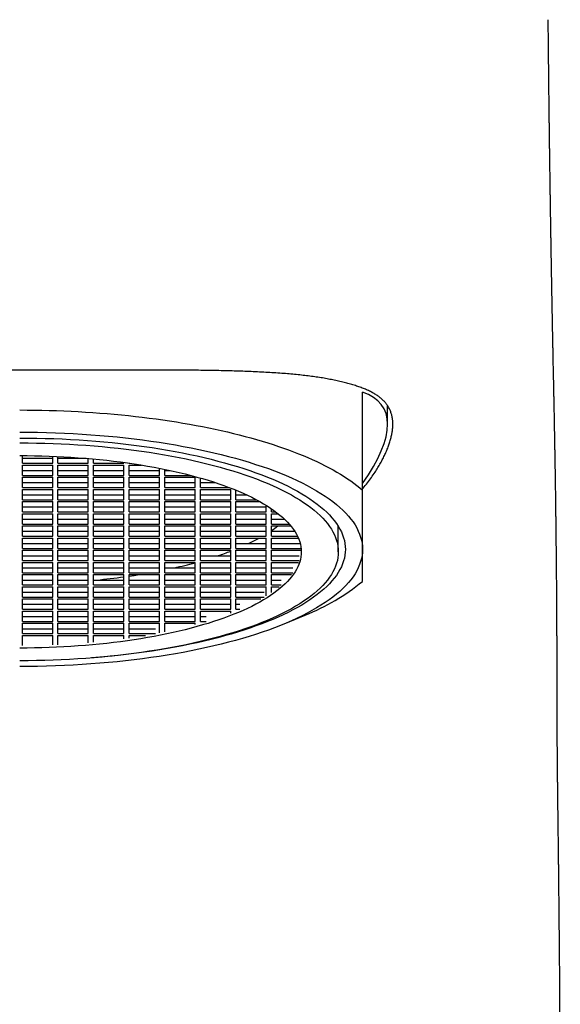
# Model space of a CAD drawing. Header units: millimetres. Extents: x 8 to 820, y 12 to 745.
# Tile 16 of 55: x 380 to 400, y 681 to 719. Entities that reach past the tile are written whole.
import ezdxf

# ---------------------------------------------------------------- set-up
doc = ezdxf.new("R2010")
doc.units = ezdxf.units.MM

msp = doc.modelspace()

# ---------------------------------------------------------------- linework, layer by layer
at = {"color": 7, "linetype": 'Continuous', "lineweight": 30}
for p, q in [((392.778, 700.727), (392.778, 704.44)), ((393.728, 703.225), (393.728, 703.932)), ((379.878, 701.747), (379.878, 702.038)), ((379.878, 701.935), (381.028, 701.935)), ((381.028, 701.747), (381.028, 702.013)), ((381.228, 701.747), (381.228, 702.005)), ((381.228, 701.935), (382.297, 701.935)), ((382.378, 701.747), (382.378, 701.929)), ((382.578, 701.747), (382.578, 701.911)), ((379.878, 701.747), (381.028, 701.747)), ((379.878, 701.679), (381.028, 701.679)), ((379.878, 701.286), (379.878, 701.679)), ((381.028, 701.286), (381.028, 701.679)), ((381.228, 701.747), (382.378, 701.747)), ((381.228, 701.286), (381.228, 701.679)), ((381.228, 701.679), (382.378, 701.679)), ((382.378, 701.286), (382.378, 701.679)), ((382.578, 701.747), (383.728, 701.747)), ((382.578, 701.286), (382.578, 701.679)), ((382.578, 701.679), (383.728, 701.679)), ((383.728, 701.747), (383.728, 701.779)), ((383.728, 701.286), (383.728, 701.679)), ((383.928, 701.747), (383.928, 701.751)), ((383.928, 701.747), (383.955, 701.747)), ((383.928, 701.286), (383.928, 701.679)), ((383.928, 701.679), (384.397, 701.679)), ((385.078, 701.286), (385.078, 701.557)), ((385.278, 701.286), (385.278, 701.517)), ((379.878, 701.474), (381.028, 701.474)), ((379.878, 701.286), (381.028, 701.286)), ((379.878, 701.217), (381.028, 701.217)), ((379.878, 700.824), (379.878, 701.217)), ((381.028, 700.824), (381.028, 701.217)), ((381.228, 701.474), (382.378, 701.474)), ((381.228, 701.286), (382.378, 701.286)), ((381.228, 700.824), (381.228, 701.217)), ((381.228, 701.217), (382.378, 701.217)), ((382.378, 700.824), (382.378, 701.217)), ((382.578, 701.474), (383.728, 701.474)), ((382.578, 701.286), (383.728, 701.286)), ((382.578, 700.824), (382.578, 701.217)), ((382.578, 701.217), (383.728, 701.217)), ((383.728, 700.824), (383.728, 701.217)), ((383.928, 701.474), (385.078, 701.474)), ((383.928, 701.286), (385.078, 701.286)), ((383.928, 700.824), (383.928, 701.217)), ((383.928, 701.217), (385.078, 701.217)), ((385.078, 700.824), (385.078, 701.217)), ((385.278, 701.474), (385.482, 701.474)), ((385.278, 701.286), (386.27, 701.286)), ((385.278, 700.824), (385.278, 701.217)), ((385.278, 701.217), (386.428, 701.217)), ((386.428, 700.824), (386.428, 701.217)), ((386.628, 700.824), (386.628, 701.188)), ((379.878, 701.012), (381.028, 701.012)), ((379.878, 700.824), (381.028, 700.824)), ((379.878, 700.756), (381.028, 700.756)), ((379.878, 700.362), (379.878, 700.756)), ((381.028, 700.362), (381.028, 700.756)), ((381.228, 701.012), (382.378, 701.012)), ((381.228, 700.824), (382.378, 700.824)), ((381.228, 700.362), (381.228, 700.756)), ((381.228, 700.756), (382.378, 700.756)), ((382.378, 700.362), (382.378, 700.756)), ((382.578, 701.012), (383.728, 701.012)), ((382.578, 700.824), (383.728, 700.824)), ((382.578, 700.362), (382.578, 700.756)), ((382.578, 700.756), (383.728, 700.756)), ((383.728, 700.362), (383.728, 700.756)), ((383.928, 701.012), (385.078, 701.012)), ((383.928, 700.824), (385.078, 700.824)), ((383.928, 700.362), (383.928, 700.756)), ((383.928, 700.756), (385.078, 700.756)), ((385.078, 700.362), (385.078, 700.756)), ((385.278, 701.012), (386.428, 701.012)), ((385.278, 700.824), (386.428, 700.824)), ((385.278, 700.362), (385.278, 700.756)), ((385.278, 700.756), (386.428, 700.756)), ((386.428, 700.362), (386.428, 700.756)), ((386.628, 701.012), (387.199, 701.012)), ((386.628, 700.824), (387.728, 700.824)), ((386.628, 700.362), (386.628, 700.756)), ((386.628, 700.756), (387.778, 700.756)), ((387.778, 700.362), (387.778, 700.756)), ((379.878, 700.55), (381.028, 700.55)), ((381.228, 700.55), (382.378, 700.55)), ((382.578, 700.55), (383.728, 700.55)), ((383.928, 700.55), (385.078, 700.55)), ((385.278, 700.55), (386.428, 700.55)), ((386.628, 700.55), (387.778, 700.55)), ((387.978, 700.362), (387.978, 700.725)), ((387.978, 700.55), (388.379, 700.55)), ((379.878, 700.362), (381.028, 700.362)), ((379.878, 700.294), (381.028, 700.294)), ((379.878, 699.9), (379.878, 700.294)), ((379.878, 700.088), (381.028, 700.088)), ((381.028, 699.9), (381.028, 700.294)), ((381.228, 700.362), (382.378, 700.362)), ((381.228, 699.9), (381.228, 700.294)), ((381.228, 700.294), (382.378, 700.294)), ((381.228, 700.088), (382.378, 700.088)), ((382.378, 699.9), (382.378, 700.294)), ((382.578, 700.362), (383.728, 700.362)), ((382.578, 699.9), (382.578, 700.294)), ((382.578, 700.294), (383.728, 700.294)), ((382.578, 700.088), (383.728, 700.088)), ((383.728, 699.9), (383.728, 700.294)), ((383.928, 700.362), (385.078, 700.362)), ((383.928, 699.9), (383.928, 700.294)), ((383.928, 700.294), (385.078, 700.294)), ((383.928, 700.088), (385.078, 700.088)), ((385.078, 699.9), (385.078, 700.294)), ((385.278, 700.362), (386.428, 700.362)), ((385.278, 699.9), (385.278, 700.294)), ((385.278, 700.294), (386.428, 700.294)), ((385.278, 700.088), (386.428, 700.088)), ((386.428, 699.9), (386.428, 700.294)), ((386.628, 700.362), (387.778, 700.362)), ((386.628, 699.9), (386.628, 700.294)), ((386.628, 700.294), (387.778, 700.294)), ((386.628, 700.088), (387.778, 700.088)), ((387.778, 699.9), (387.778, 700.294)), ((387.978, 700.362), (388.757, 700.362)), ((387.978, 699.9), (387.978, 700.294)), ((387.978, 700.294), (388.882, 700.294)), ((387.978, 700.088), (389.128, 700.088)), ((389.128, 699.9), (389.128, 700.149)), ((389.328, 699.9), (389.328, 700.019)), ((379.878, 699.9), (381.028, 699.9)), ((379.878, 699.832), (381.028, 699.832)), ((379.878, 699.439), (379.878, 699.832)), ((379.878, 699.627), (381.028, 699.627)), ((381.028, 699.439), (381.028, 699.832)), ((381.228, 699.9), (382.378, 699.9)), ((381.228, 699.439), (381.228, 699.832)), ((381.228, 699.832), (382.378, 699.832)), ((381.228, 699.627), (382.378, 699.627)), ((382.378, 699.439), (382.378, 699.832)), ((382.578, 699.9), (383.728, 699.9)), ((382.578, 699.439), (382.578, 699.832)), ((382.578, 699.832), (383.728, 699.832)), ((382.578, 699.627), (383.728, 699.627)), ((383.728, 699.439), (383.728, 699.832)), ((383.928, 699.9), (385.078, 699.9)), ((383.928, 699.439), (383.928, 699.832)), ((383.928, 699.832), (385.078, 699.832)), ((383.928, 699.627), (385.078, 699.627)), ((385.078, 699.439), (385.078, 699.832)), ((385.278, 699.9), (386.428, 699.9)), ((385.278, 699.439), (385.278, 699.832)), ((385.278, 699.832), (386.428, 699.832)), ((385.278, 699.627), (386.428, 699.627)), ((386.428, 699.439), (386.428, 699.832)), ((386.628, 699.9), (387.778, 699.9)), ((386.628, 699.439), (386.628, 699.832)), ((386.628, 699.832), (387.778, 699.832)), ((386.628, 699.627), (387.778, 699.627)), ((387.778, 699.439), (387.778, 699.832)), ((387.978, 699.9), (389.128, 699.9)), ((387.978, 699.439), (387.978, 699.832)), ((387.978, 699.832), (389.128, 699.832)), ((387.978, 699.627), (389.128, 699.627)), ((389.128, 699.439), (389.128, 699.832)), ((389.328, 699.9), (389.493, 699.9)), ((389.328, 699.832), (389.582, 699.832)), ((389.328, 699.439), (389.328, 699.832)), ((389.328, 699.627), (389.82, 699.627)), ((379.878, 699.439), (381.028, 699.439)), ((379.878, 699.37), (381.028, 699.37)), ((379.878, 698.977), (379.878, 699.37)), ((381.028, 698.977), (381.028, 699.37)), ((381.228, 699.439), (382.378, 699.439)), ((381.228, 698.977), (381.228, 699.37)), ((381.228, 699.37), (382.378, 699.37)), ((382.378, 698.977), (382.378, 699.37)), ((382.578, 699.439), (383.728, 699.439)), ((382.578, 698.977), (382.578, 699.37)), ((382.578, 699.37), (383.728, 699.37)), ((383.728, 698.977), (383.728, 699.37)), ((383.928, 699.439), (385.078, 699.439)), ((383.928, 698.977), (383.928, 699.37)), ((383.928, 699.37), (385.078, 699.37)), ((385.078, 698.977), (385.078, 699.37)), ((385.278, 699.439), (386.428, 699.439)), ((385.278, 698.977), (385.278, 699.37)), ((385.278, 699.37), (386.428, 699.37)), ((386.428, 698.977), (386.428, 699.37)), ((386.628, 699.439), (387.778, 699.439)), ((386.628, 698.977), (386.628, 699.37)), ((386.628, 699.37), (387.778, 699.37)), ((387.778, 698.977), (387.778, 699.37)), ((387.978, 699.439), (389.128, 699.439)), ((387.978, 698.977), (387.978, 699.37)), ((387.978, 699.37), (389.128, 699.37)), ((389.128, 698.977), (389.128, 699.37)), ((389.328, 699.439), (390.001, 699.439)), ((389.328, 699.37), (390.059, 699.37)), ((389.328, 698.977), (389.328, 699.37)), ((391.86, 698.387), (391.86, 699.356)), ((379.878, 699.165), (381.028, 699.165)), ((379.878, 698.977), (381.028, 698.977)), ((379.878, 698.909), (381.028, 698.909)), ((379.878, 698.515), (379.878, 698.909)), ((381.028, 698.515), (381.028, 698.909)), ((381.228, 699.165), (382.378, 699.165)), ((381.228, 698.977), (382.378, 698.977)), ((381.228, 698.515), (381.228, 698.909)), ((381.228, 698.909), (382.378, 698.909)), ((382.378, 698.515), (382.378, 698.909)), ((382.578, 699.165), (383.728, 699.165)), ((382.578, 698.977), (383.728, 698.977)), ((382.578, 698.515), (382.578, 698.909)), ((382.578, 698.909), (383.728, 698.909)), ((383.728, 698.515), (383.728, 698.909)), ((383.928, 699.165), (385.078, 699.165)), ((383.928, 698.977), (385.078, 698.977)), ((383.928, 698.515), (383.928, 698.909)), ((383.928, 698.909), (385.078, 698.909)), ((385.078, 698.515), (385.078, 698.909)), ((385.278, 699.165), (386.428, 699.165)), ((385.278, 698.977), (386.428, 698.977)), ((385.278, 698.515), (385.278, 698.909)), ((385.278, 698.909), (386.428, 698.909)), ((386.428, 698.515), (386.428, 698.909)), ((386.628, 699.165), (387.778, 699.165)), ((386.628, 698.977), (387.778, 698.977)), ((386.628, 698.515), (386.628, 698.909)), ((386.628, 698.909), (387.778, 698.909)), ((387.778, 698.515), (387.778, 698.909)), ((387.978, 699.165), (389.128, 699.165)), ((387.978, 698.977), (389.128, 698.977)), ((387.978, 698.515), (387.978, 698.909)), ((387.978, 698.909), (389.128, 698.909)), ((389.128, 698.515), (389.128, 698.909)), ((389.328, 699.165), (390.209, 699.165)), ((389.328, 698.977), (390.313, 698.977)), ((389.328, 698.515), (389.328, 698.909)), ((389.328, 698.909), (390.344, 698.909)), ((379.878, 698.703), (381.028, 698.703)), ((379.878, 698.515), (381.028, 698.515)), ((381.228, 698.703), (382.378, 698.703)), ((381.228, 698.515), (382.378, 698.515)), ((382.578, 698.703), (383.728, 698.703)), ((382.578, 698.515), (383.728, 698.515)), ((383.928, 698.703), (385.078, 698.703)), ((383.928, 698.515), (385.078, 698.515)), ((385.278, 698.703), (386.428, 698.703)), ((385.278, 698.515), (386.428, 698.515)), ((386.628, 698.703), (387.778, 698.703)), ((386.628, 698.515), (387.778, 698.515)), ((387.978, 698.703), (389.128, 698.703)), ((387.978, 698.515), (389.128, 698.515)), ((389.328, 698.703), (390.413, 698.703)), ((389.328, 698.515), (390.447, 698.515)), ((379.878, 698.447), (381.028, 698.447)), ((379.878, 698.054), (379.878, 698.447)), ((379.878, 698.241), (381.028, 698.241)), ((381.028, 698.054), (381.028, 698.447)), ((381.228, 698.054), (381.228, 698.447)), ((381.228, 698.447), (382.378, 698.447)), ((381.228, 698.241), (382.378, 698.241)), ((382.378, 698.054), (382.378, 698.447)), ((382.578, 698.054), (382.578, 698.447)), ((382.578, 698.447), (383.728, 698.447)), ((382.578, 698.241), (383.728, 698.241)), ((383.728, 698.054), (383.728, 698.447)), ((383.928, 698.054), (383.928, 698.447)), ((383.928, 698.447), (385.078, 698.447)), ((383.928, 698.241), (385.078, 698.241)), ((385.078, 698.054), (385.078, 698.447)), ((385.278, 698.054), (385.278, 698.447)), ((385.278, 698.447), (386.428, 698.447)), ((385.278, 698.241), (386.428, 698.241)), ((386.428, 698.054), (386.428, 698.447)), ((386.628, 698.054), (386.628, 698.447)), ((386.628, 698.447), (387.778, 698.447)), ((386.628, 698.241), (387.778, 698.241)), ((387.778, 698.054), (387.778, 698.447)), ((387.978, 698.054), (387.978, 698.447)), ((387.978, 698.447), (389.128, 698.447)), ((387.978, 698.241), (389.128, 698.241)), ((389.128, 698.054), (389.128, 698.447)), ((389.328, 698.054), (389.328, 698.447)), ((389.328, 698.447), (390.452, 698.447)), ((389.328, 698.241), (390.38, 698.241)), ((379.878, 698.054), (381.028, 698.054)), ((379.878, 697.985), (381.028, 697.985)), ((379.878, 697.592), (379.878, 697.985)), ((379.878, 697.78), (381.028, 697.78)), ((381.028, 697.592), (381.028, 697.985)), ((381.228, 698.054), (382.378, 698.054)), ((381.228, 697.592), (381.228, 697.985)), ((381.228, 697.985), (382.378, 697.985)), ((381.228, 697.78), (382.378, 697.78)), ((382.378, 697.592), (382.378, 697.985)), ((382.578, 698.054), (383.728, 698.054)), ((382.578, 697.592), (382.578, 697.985)), ((382.578, 697.985), (383.728, 697.985)), ((382.578, 697.78), (383.728, 697.78)), ((383.728, 697.592), (383.728, 697.985)), ((383.928, 698.054), (385.078, 698.054)), ((383.928, 697.592), (383.928, 697.985)), ((383.928, 697.985), (385.078, 697.985)), ((383.928, 697.78), (385.078, 697.78)), ((385.078, 697.592), (385.078, 697.985)), ((385.278, 698.054), (386.428, 698.054)), ((385.278, 697.592), (385.278, 697.985)), ((385.278, 697.985), (386.428, 697.985)), ((385.278, 697.78), (386.428, 697.78)), ((386.428, 697.592), (386.428, 697.985)), ((386.628, 698.054), (387.778, 698.054)), ((386.628, 697.592), (386.628, 697.985)), ((386.628, 697.985), (387.778, 697.985)), ((386.628, 697.78), (387.778, 697.78)), ((387.778, 697.592), (387.778, 697.985)), ((387.978, 698.054), (389.128, 698.054)), ((387.978, 697.592), (387.978, 697.985)), ((387.978, 697.985), (389.128, 697.985)), ((387.978, 697.78), (389.128, 697.78)), ((389.128, 697.592), (389.128, 697.985)), ((389.328, 698.054), (390.38, 698.054)), ((389.328, 697.985), (390.355, 697.985)), ((389.328, 697.592), (389.328, 697.985)), ((389.328, 697.78), (390.132, 697.78)), ((379.878, 697.592), (381.028, 697.592)), ((379.878, 697.523), (381.028, 697.523)), ((379.878, 697.13), (379.878, 697.523)), ((381.028, 697.13), (381.028, 697.523)), ((381.228, 697.592), (382.378, 697.592)), ((381.228, 697.13), (381.228, 697.523)), ((381.228, 697.523), (382.378, 697.523)), ((382.378, 697.13), (382.378, 697.523)), ((382.578, 697.592), (383.728, 697.592)), ((382.578, 697.13), (382.578, 697.523)), ((382.578, 697.523), (383.728, 697.523)), ((383.728, 697.13), (383.728, 697.523)), ((383.928, 697.592), (385.078, 697.592)), ((383.928, 697.13), (383.928, 697.523)), ((383.928, 697.523), (385.078, 697.523)), ((385.078, 697.13), (385.078, 697.523)), ((385.278, 697.592), (386.428, 697.592)), ((385.278, 697.13), (385.278, 697.523)), ((385.278, 697.523), (386.428, 697.523)), ((386.428, 697.13), (386.428, 697.523)), ((386.628, 697.592), (387.778, 697.592)), ((386.628, 697.13), (386.628, 697.523)), ((386.628, 697.523), (387.778, 697.523)), ((387.778, 697.13), (387.778, 697.523)), ((387.978, 697.592), (389.128, 697.592)), ((387.978, 697.13), (387.978, 697.523)), ((387.978, 697.523), (389.128, 697.523)), ((389.128, 697.13), (389.128, 697.523)), ((389.328, 697.592), (390.132, 697.592)), ((389.328, 697.523), (390.08, 697.523)), ((389.328, 697.13), (389.328, 697.523)), ((379.878, 697.318), (381.028, 697.318)), ((379.878, 697.13), (381.028, 697.13)), ((379.878, 697.062), (381.028, 697.062)), ((379.878, 696.668), (379.878, 697.062)), ((381.028, 696.668), (381.028, 697.062)), ((381.228, 697.318), (382.378, 697.318)), ((381.228, 697.13), (382.378, 697.13)), ((381.228, 696.668), (381.228, 697.062)), ((381.228, 697.062), (382.378, 697.062)), ((382.378, 696.668), (382.378, 697.062)), ((382.578, 697.318), (383.728, 697.318)), ((382.578, 697.13), (383.728, 697.13)), ((382.578, 696.668), (382.578, 697.062)), ((382.578, 697.062), (383.728, 697.062)), ((383.728, 696.668), (383.728, 697.062)), ((383.928, 697.318), (385.078, 697.318)), ((383.928, 697.13), (385.078, 697.13)), ((383.928, 696.668), (383.928, 697.062)), ((383.928, 697.062), (385.078, 697.062)), ((385.078, 696.668), (385.078, 697.062)), ((385.278, 697.318), (386.428, 697.318)), ((385.278, 697.13), (386.428, 697.13)), ((385.278, 696.668), (385.278, 697.062)), ((385.278, 697.062), (386.428, 697.062)), ((386.428, 696.668), (386.428, 697.062)), ((386.628, 697.318), (387.778, 697.318)), ((386.628, 697.13), (387.778, 697.13)), ((386.628, 696.668), (386.628, 697.062)), ((386.628, 697.062), (387.778, 697.062)), ((387.778, 696.668), (387.778, 697.062)), ((387.978, 697.318), (389.128, 697.318)), ((387.978, 697.13), (389.128, 697.13)), ((387.978, 696.668), (387.978, 697.062)), ((387.978, 697.062), (389.128, 697.062)), ((389.128, 696.719), (389.128, 697.062)), ((389.328, 697.318), (389.696, 697.318)), ((389.328, 697.13), (389.696, 697.13)), ((389.328, 697.062), (389.614, 697.062)), ((389.328, 696.849), (389.328, 697.062)), ((379.878, 696.856), (381.028, 696.856)), ((379.878, 696.668), (381.028, 696.668)), ((381.228, 696.856), (382.378, 696.856)), ((381.228, 696.668), (382.378, 696.668)), ((382.578, 696.856), (383.728, 696.856)), ((382.578, 696.668), (383.728, 696.668)), ((383.928, 696.856), (385.078, 696.856)), ((383.928, 696.668), (385.078, 696.668)), ((385.278, 696.856), (386.428, 696.856)), ((385.278, 696.668), (386.428, 696.668)), ((386.628, 696.856), (387.778, 696.856)), ((386.628, 696.668), (387.778, 696.668)), ((387.978, 696.856), (389.045, 696.856)), ((387.978, 696.668), (389.045, 696.668)), ((379.878, 696.6), (381.028, 696.6)), ((379.878, 696.207), (379.878, 696.6)), ((379.878, 696.395), (381.028, 696.395)), ((381.028, 696.207), (381.028, 696.6)), ((381.228, 696.207), (381.228, 696.6)), ((381.228, 696.6), (382.378, 696.6)), ((381.228, 696.395), (382.378, 696.395)), ((382.378, 696.207), (382.378, 696.6)), ((382.578, 696.207), (382.578, 696.6)), ((382.578, 696.6), (383.728, 696.6)), ((382.578, 696.395), (383.728, 696.395)), ((383.728, 696.207), (383.728, 696.6)), ((383.928, 696.207), (383.928, 696.6)), ((383.928, 696.6), (385.078, 696.6)), ((383.928, 696.395), (385.078, 696.395)), ((385.078, 696.207), (385.078, 696.6)), ((385.278, 696.207), (385.278, 696.6)), ((385.278, 696.6), (386.428, 696.6)), ((385.278, 696.395), (386.428, 696.395)), ((386.428, 696.207), (386.428, 696.6)), ((386.628, 696.207), (386.628, 696.6)), ((386.628, 696.6), (387.778, 696.6)), ((386.628, 696.395), (387.778, 696.395)), ((387.778, 696.207), (387.778, 696.6)), ((387.978, 696.6), (388.928, 696.6)), ((387.978, 696.207), (387.978, 696.6)), ((387.978, 696.395), (388.129, 696.395)), ((379.878, 696.207), (381.028, 696.207)), ((379.878, 696.138), (381.028, 696.138)), ((379.878, 695.745), (379.878, 696.138)), ((379.878, 695.933), (381.028, 695.933)), ((381.028, 695.745), (381.028, 696.138)), ((381.228, 696.207), (382.378, 696.207)), ((381.228, 695.745), (381.228, 696.138)), ((381.228, 696.138), (382.378, 696.138)), ((381.228, 695.933), (382.378, 695.933)), ((382.378, 695.745), (382.378, 696.138)), ((382.578, 696.207), (383.728, 696.207)), ((382.578, 695.745), (382.578, 696.138)), ((382.578, 696.138), (383.728, 696.138)), ((382.578, 695.933), (383.728, 695.933)), ((383.728, 695.745), (383.728, 696.138)), ((383.928, 696.207), (385.078, 696.207)), ((383.928, 695.745), (383.928, 696.138)), ((383.928, 696.138), (385.078, 696.138)), ((383.928, 695.933), (385.078, 695.933)), ((385.078, 695.745), (385.078, 696.138)), ((385.278, 696.207), (386.428, 696.207)), ((385.278, 695.745), (385.278, 696.138)), ((385.278, 696.138), (386.428, 696.138)), ((385.278, 695.933), (386.428, 695.933)), ((386.428, 695.745), (386.428, 696.138)), ((386.628, 696.207), (387.778, 696.207)), ((386.628, 696.138), (387.778, 696.138)), ((386.628, 695.745), (386.628, 696.138)), ((386.628, 695.933), (386.847, 695.933)), ((387.778, 696.063), (387.778, 696.138)), ((387.978, 696.207), (388.129, 696.207)), ((389.869, 695.678), (390.607, 695.989)), ((379.878, 695.745), (381.028, 695.745)), ((379.878, 695.677), (381.028, 695.677)), ((379.878, 695.283), (379.878, 695.677)), ((381.028, 695.283), (381.028, 695.677)), ((381.228, 695.745), (382.378, 695.745)), ((381.228, 695.283), (381.228, 695.677)), ((381.228, 695.677), (382.378, 695.677)), ((382.378, 695.283), (382.378, 695.677)), ((382.578, 695.745), (383.728, 695.745)), ((382.578, 695.283), (382.578, 695.677)), ((382.578, 695.677), (383.728, 695.677)), ((383.728, 695.283), (383.728, 695.677)), ((383.928, 695.745), (385.078, 695.745)), ((383.928, 695.283), (383.928, 695.677)), ((383.928, 695.677), (385.078, 695.677)), ((385.078, 695.311), (385.078, 695.677)), ((385.278, 695.745), (386.428, 695.745)), ((385.278, 695.677), (386.428, 695.677)), ((385.278, 695.352), (385.278, 695.677)), ((386.428, 695.625), (386.428, 695.677)), ((386.628, 695.745), (386.847, 695.745)), ((379.878, 695.471), (381.028, 695.471)), ((379.878, 695.283), (381.028, 695.283)), ((379.878, 695.215), (381.028, 695.215)), ((379.878, 694.83), (379.878, 695.215)), ((381.028, 694.855), (381.028, 695.215)), ((381.228, 695.471), (382.378, 695.471)), ((381.228, 695.283), (382.378, 695.283)), ((381.228, 695.215), (382.378, 695.215)), ((381.228, 694.864), (381.228, 695.215)), ((382.378, 694.94), (382.378, 695.215)), ((382.578, 695.471), (383.728, 695.471)), ((382.578, 695.283), (383.728, 695.283)), ((382.578, 695.215), (383.728, 695.215)), ((382.578, 694.958), (382.578, 695.215)), ((383.728, 695.089), (383.728, 695.215)), ((383.928, 695.471), (384.93, 695.471)), ((383.928, 695.283), (384.93, 695.283)), ((383.928, 695.215), (384.55, 695.215)), ((383.928, 695.117), (383.928, 695.215))]:
    msp.add_line(p, q, dxfattribs=at)
at = {"color": 7, "linetype": 'Continuous', "lineweight": 30, "flags": 128}
for points in [[(379.778, 703.768), (380.057, 703.767), (380.335, 703.764), (380.614, 703.759), (380.892, 703.752), (381.17, 703.744), (381.447, 703.733), (381.724, 703.721), (382, 703.707), (382.274, 703.691), (382.548, 703.673), (382.821, 703.653), (383.093, 703.631), (383.363, 703.607), (383.632, 703.582), (383.899, 703.555), (384.165, 703.526), (384.428, 703.495), (384.69, 703.462), (384.951, 703.428), (385.209, 703.391), (385.464, 703.353), (385.718, 703.314), (385.969, 703.272), (386.218, 703.229), (386.464, 703.184), (386.707, 703.137), (386.948, 703.089), (387.186, 703.039), (387.421, 702.988), (387.652, 702.935), (387.881, 702.88), (388.106, 702.824), (388.328, 702.766), (388.547, 702.707), (388.762, 702.646), (388.974, 702.584), (389.182, 702.521), (389.386, 702.456), (389.586, 702.389), (389.782, 702.321), (389.975, 702.252), (390.163, 702.182), (390.347, 702.11), (390.527, 702.037), (390.703, 701.963), (390.874, 701.888), (391.041, 701.812), (391.203, 701.734), (391.361, 701.655), (391.514, 701.576), (391.662, 701.495), (391.806, 701.413), (391.945, 701.33), (392.079, 701.247), (392.208, 701.162), (392.332, 701.077), (392.451, 700.99), (392.565, 700.903), (392.674, 700.816), (392.778, 700.727)], [(379.778, 702.927), (380.118, 702.926), (380.458, 702.921), (380.798, 702.914), (381.137, 702.903), (381.475, 702.889), (381.811, 702.873), (382.147, 702.853), (382.481, 702.83), (382.813, 702.804), (383.142, 702.776), (383.47, 702.744), (383.795, 702.71), (384.117, 702.672), (384.437, 702.632), (384.753, 702.589), (385.065, 702.543), (385.374, 702.494), (385.68, 702.443), (385.981, 702.389), (386.278, 702.332), (386.57, 702.272), (386.858, 702.21), (387.141, 702.145), (387.419, 702.078), (387.692, 702.009), (387.959, 701.936), (388.221, 701.862), (388.476, 701.785), (388.726, 701.706), (388.97, 701.625), (389.208, 701.542), (389.439, 701.456), (389.663, 701.369), (389.881, 701.279), (390.091, 701.188), (390.295, 701.095), (390.491, 700.999), (390.68, 700.903), (390.862, 700.804), (391.036, 700.704), (391.202, 700.603), (391.361, 700.5), (391.511, 700.395), (391.654, 700.29), (391.788, 700.183), (391.914, 700.074), (392.032, 699.965), (392.141, 699.855), (392.242, 699.744), (392.335, 699.632), (392.419, 699.519), (392.494, 699.406), (392.56, 699.291), (392.618, 699.177), (392.667, 699.061), (392.707, 698.946), (392.738, 698.83), (392.76, 698.714), (392.773, 698.597), (392.778, 698.481)], [(379.778, 702.705), (380.101, 702.704), (380.424, 702.699), (380.747, 702.692), (381.069, 702.682), (381.39, 702.669), (381.71, 702.653), (382.028, 702.634), (382.345, 702.613), (382.661, 702.588), (382.974, 702.561), (383.285, 702.531), (383.594, 702.498), (383.9, 702.463), (384.204, 702.424), (384.504, 702.384), (384.801, 702.34), (385.095, 702.294), (385.385, 702.245), (385.671, 702.193), (385.953, 702.139), (386.231, 702.083), (386.504, 702.024), (386.773, 701.962), (387.037, 701.898), (387.296, 701.832), (387.55, 701.764), (387.798, 701.693), (388.042, 701.62), (388.279, 701.545), (388.511, 701.468), (388.736, 701.389), (388.956, 701.307), (389.169, 701.224), (389.376, 701.139), (389.576, 701.052), (389.769, 700.964), (389.956, 700.874), (390.135, 700.782), (390.308, 700.688), (390.473, 700.593), (390.631, 700.497), (390.782, 700.399), (390.925, 700.3), (391.06, 700.199), (391.188, 700.098), (391.307, 699.995), (391.419, 699.891), (391.523, 699.786), (391.619, 699.681), (391.707, 699.574), (391.787, 699.467), (391.858, 699.359), (391.921, 699.251), (391.976, 699.142), (392.022, 699.032), (392.06, 698.923), (392.09, 698.812), (392.111, 698.702), (392.124, 698.592), (392.128, 698.481), (392.124, 698.371), (392.111, 698.26), (392.09, 698.15), (392.06, 698.04), (392.022, 697.93), (391.976, 697.82), (391.921, 697.711), (391.858, 697.603), (391.787, 697.495), (391.707, 697.388), (391.619, 697.281), (391.523, 697.176), (391.419, 697.071), (391.307, 696.967), (391.188, 696.865), (391.06, 696.763), (390.925, 696.663), (390.782, 696.563), (390.631, 696.466), (390.473, 696.369), (390.308, 696.274), (390.135, 696.181), (389.956, 696.089), (389.769, 695.998), (389.576, 695.91), (389.376, 695.823), (389.169, 695.738), (388.956, 695.655), (388.736, 695.574), (388.511, 695.494), (388.279, 695.417), (388.042, 695.342), (387.798, 695.269), (387.55, 695.198), (387.296, 695.13), (387.037, 695.064), (386.773, 695), (386.504, 694.939), (386.231, 694.88), (385.953, 694.823), (385.671, 694.769), (385.385, 694.718), (385.095, 694.669), (384.801, 694.622), (384.504, 694.579), (384.204, 694.538), (383.9, 694.499), (383.594, 694.464), (383.285, 694.431), (382.974, 694.401), (382.661, 694.374), (382.504, 694.361)], [(379.778, 702.519), (380.094, 702.518), (380.41, 702.514), (380.726, 702.507), (381.041, 702.497), (381.355, 702.484), (381.668, 702.469), (381.98, 702.45), (382.29, 702.429), (382.598, 702.405), (382.905, 702.379), (383.209, 702.349), (383.511, 702.317), (383.811, 702.282), (384.108, 702.245), (384.401, 702.205), (384.692, 702.162), (384.979, 702.117), (385.263, 702.069), (385.543, 702.019), (385.819, 701.966), (386.091, 701.911), (386.358, 701.853), (386.621, 701.793), (386.879, 701.73), (387.133, 701.666), (387.381, 701.599), (387.625, 701.529), (387.862, 701.458), (388.095, 701.385), (388.321, 701.309), (388.542, 701.232), (388.757, 701.152), (388.965, 701.071), (389.167, 700.988), (389.363, 700.903), (389.552, 700.816), (389.735, 700.728), (389.911, 700.638), (390.08, 700.546), (390.241, 700.453), (390.396, 700.359), (390.543, 700.263), (390.683, 700.166), (390.815, 700.068), (390.94, 699.968), (391.057, 699.868), (391.167, 699.767), (391.269, 699.664), (391.362, 699.561), (391.448, 699.457), (391.526, 699.352), (391.596, 699.246), (391.658, 699.14), (391.711, 699.034), (391.757, 698.926), (391.794, 698.819), (391.823, 698.711), (391.843, 698.603), (391.856, 698.495), (391.86, 698.387), (391.856, 698.279), (391.843, 698.171), (391.823, 698.063), (391.794, 697.955), (391.757, 697.848), (391.711, 697.741), (391.658, 697.634), (391.596, 697.528), (391.526, 697.422), (391.448, 697.318), (391.362, 697.213), (391.269, 697.11), (391.167, 697.008), (391.057, 696.906), (390.94, 696.806), (390.815, 696.706), (390.683, 696.608), (390.543, 696.511), (390.396, 696.415), (390.241, 696.321), (390.08, 696.228), (389.911, 696.136), (389.735, 696.047), (389.552, 695.958), (389.363, 695.871), (389.167, 695.787), (388.965, 695.703), (388.757, 695.622), (388.542, 695.543), (388.321, 695.465), (388.095, 695.39), (387.862, 695.316), (387.625, 695.245), (387.381, 695.176), (387.133, 695.109), (386.879, 695.044), (386.621, 694.982), (386.358, 694.921), (386.091, 694.864), (385.819, 694.808), (385.543, 694.756), (385.263, 694.705), (384.979, 694.657), (384.692, 694.612), (384.401, 694.569), (384.108, 694.529), (383.811, 694.492), (383.511, 694.457), (383.209, 694.425), (382.905, 694.396), (382.598, 694.369), (382.29, 694.345), (381.98, 694.324), (381.668, 694.306), (381.355, 694.29), (381.041, 694.277), (380.726, 694.268), (380.41, 694.26), (380.094, 694.256), (379.778, 694.255)], [(379.778, 702.038), (380.057, 702.037), (380.336, 702.033), (380.615, 702.027), (380.894, 702.018), (381.171, 702.007), (381.448, 701.993), (381.723, 701.977), (381.997, 701.959), (382.27, 701.938), (382.541, 701.914), (382.81, 701.888), (383.077, 701.86), (383.341, 701.829), (383.604, 701.796), (383.863, 701.761), (384.12, 701.723), (384.374, 701.683), (384.624, 701.64), (384.872, 701.596), (385.116, 701.549), (385.356, 701.5), (385.592, 701.449), (385.825, 701.396), (386.053, 701.341), (386.277, 701.284), (386.496, 701.225), (386.711, 701.164), (386.921, 701.101), (387.126, 701.036), (387.327, 700.969), (387.522, 700.901), (387.711, 700.83), (387.896, 700.758), (388.074, 700.685), (388.247, 700.61), (388.415, 700.533), (388.576, 700.455), (388.731, 700.376), (388.88, 700.295), (389.023, 700.213), (389.16, 700.129), (389.29, 700.045), (389.414, 699.959), (389.531, 699.872), (389.641, 699.784), (389.744, 699.696), (389.841, 699.606), (389.931, 699.515), (390.014, 699.424), (390.09, 699.332), (390.159, 699.24), (390.22, 699.146), (390.275, 699.053), (390.322, 698.958), (390.362, 698.864), (390.395, 698.769), (390.421, 698.674), (390.439, 698.578), (390.45, 698.483), (390.454, 698.387), (390.45, 698.292), (390.439, 698.196), (390.421, 698.101), (390.395, 698.005), (390.362, 697.911), (390.322, 697.816), (390.275, 697.722), (390.22, 697.628), (390.159, 697.535), (390.09, 697.442), (390.014, 697.35), (389.931, 697.259), (389.841, 697.168), (389.744, 697.079), (389.641, 696.99), (389.531, 696.902), (389.414, 696.815), (389.29, 696.729), (389.16, 696.645), (389.023, 696.561), (388.88, 696.479), (388.731, 696.398), (388.576, 696.319), (388.415, 696.241), (388.247, 696.164), (388.074, 696.089), (387.896, 696.016), (387.711, 695.944), (387.522, 695.874), (387.327, 695.805), (387.126, 695.739), (386.921, 695.674), (386.711, 695.611), (386.496, 695.549), (386.277, 695.49), (386.053, 695.433), (385.825, 695.378), (385.592, 695.325), (385.356, 695.274), (385.116, 695.225), (384.872, 695.178), (384.624, 695.134), (384.374, 695.091), (384.12, 695.051), (383.863, 695.014), (383.604, 694.978), (383.341, 694.945), (383.077, 694.914), (382.81, 694.886), (382.541, 694.86), (382.27, 694.837), (381.997, 694.816), (381.723, 694.797), (381.448, 694.781), (381.171, 694.767), (380.894, 694.756), (380.615, 694.747), (380.336, 694.741), (380.057, 694.737), (379.778, 694.736)], [(392.778, 698.481), (392.773, 698.365), (392.76, 698.248), (392.738, 698.132), (392.707, 698.016), (392.667, 697.901), (392.618, 697.786), (392.56, 697.671), (392.494, 697.557), (392.419, 697.443), (392.335, 697.33), (392.242, 697.218), (392.141, 697.107), (392.032, 696.997), (391.914, 696.888), (391.788, 696.78), (391.654, 696.673), (391.511, 696.567), (391.361, 696.463), (391.202, 696.36), (391.036, 696.258), (390.862, 696.158), (390.68, 696.059), (390.491, 695.963), (390.295, 695.868), (390.091, 695.774), (389.881, 695.683), (389.663, 695.593), (389.439, 695.506), (389.208, 695.42), (388.97, 695.337), (388.726, 695.256), (388.476, 695.177), (388.221, 695.1), (387.959, 695.026), (387.692, 694.954), (387.419, 694.884), (387.141, 694.817), (386.858, 694.752), (386.57, 694.69), (386.278, 694.631), (385.981, 694.574), (385.68, 694.519), (385.374, 694.468), (385.065, 694.419), (384.753, 694.373), (384.437, 694.33), (384.117, 694.29), (383.795, 694.252), (383.47, 694.218), (383.142, 694.186), (382.813, 694.158), (382.481, 694.132), (382.147, 694.109), (381.811, 694.09), (381.475, 694.073), (381.137, 694.059), (380.798, 694.049), (380.458, 694.041), (380.118, 694.036), (379.778, 694.035)], [(383.928, 697.466), (384.12, 697.495), (384.304, 697.523)]]:
    msp.add_lwpolyline(points, dxfattribs=at)
at = {"color": 7, "linetype": 'Continuous', "lineweight": 30}
for centre, radius, start, end in [((386.801, 702.899), 4.481, 304.3213, 308.0489), ((385.201, 705.539), 7.57, 295.4534, 298.8597), ((383.397, 709.753), 12.157, 288.7601, 291.1236), ((381.683, 715.438), 18.097, 282.6444, 285.1989), ((380.095, 724.165), 26.973, 275.534, 277.7406), ((387.646, 703.506), 8.079, 291.4978, 309.4359)]:
    msp.add_arc(centre, radius, start, end, dxfattribs=at)
msp.add_ellipse((379.778, 695.657), major_axis=(13.788, 8.206), ratio=0.25854, start_param=5.75933, end_param=6.501691, dxfattribs=at)
for points, knots in [([(400.158, 692.887), (400.158, 692.926), (400.158, 693.004), (400.158, 693.119), (400.158, 693.23), (400.158, 693.336), (400.158, 693.438), (400.158, 693.537), (400.158, 693.631), (400.157, 693.722), (400.157, 693.811), (400.157, 693.896), (400.157, 693.977), (400.157, 694.053), (400.157, 694.125), (400.156, 694.192), (400.156, 694.255), (400.156, 694.314), (400.156, 694.367), (400.156, 694.417), (400.156, 694.461), (400.156, 694.501), (400.156, 694.536), (400.155, 694.57), (400.155, 694.603), (400.155, 694.638), (400.155, 694.685), (400.155, 694.746), (400.155, 694.822), (400.154, 694.902), (400.154, 694.987), (400.154, 695.077), (400.153, 695.163), (400.153, 695.247), (400.153, 695.326), (400.152, 695.408), (400.152, 695.488), (400.151, 695.567), (400.151, 695.65), (400.151, 695.736), (400.15, 695.826), (400.15, 695.911), (400.149, 695.992), (400.149, 696.069), (400.148, 696.137), (400.148, 696.196), (400.148, 696.248), (400.147, 696.3), (400.147, 696.354), (400.147, 696.409), (400.146, 696.472), (400.146, 696.541), (400.145, 696.618), (400.145, 696.699), (400.144, 696.783), (400.144, 696.865), (400.143, 696.942), (400.142, 697.016), (400.142, 697.092), (400.141, 697.169), (400.141, 697.253), (400.14, 697.343), (400.139, 697.438), (400.138, 697.529), (400.138, 697.616), (400.137, 697.698), (400.136, 697.775), (400.136, 697.847), (400.135, 697.914), (400.134, 697.977), (400.134, 698.039), (400.133, 698.109), (400.132, 698.189), (400.132, 698.28), (400.131, 698.376), (400.13, 698.477), (400.128, 698.583), (400.127, 698.694), (400.126, 698.815), (400.125, 698.946), (400.123, 699.081), (400.121, 699.214), (400.12, 699.344), (400.118, 699.47), (400.117, 699.601), (400.115, 699.736), (400.113, 699.874), (400.112, 700.012), (400.11, 700.167), (400.107, 700.342), (400.105, 700.538), (400.102, 700.735), (400.099, 700.934), (400.096, 701.133), (400.091, 701.44), (400.087, 701.704), (400.083, 701.925), (400.082, 701.994), (400.081, 702.063), (400.08, 702.132), (400.079, 702.2), (400.077, 702.27), (400.076, 702.343), (400.075, 702.416), (400.074, 702.484), (400.073, 702.547), (400.072, 702.605), (400.071, 702.652), (400.07, 702.69), (400.069, 702.721), (400.069, 702.75), (400.068, 702.78), (400.068, 702.812), (400.067, 702.847), (400.066, 702.889), (400.065, 702.939), (400.064, 702.998), (400.063, 703.061), (400.062, 703.129), (400.061, 703.2), (400.059, 703.275), (400.058, 703.354), (400.056, 703.437), (400.054, 703.522), (400.053, 703.608), (400.051, 703.696), (400.049, 703.787), (400.047, 703.882), (400.045, 703.981), (400.043, 704.083), (400.041, 704.2), (400.038, 704.33), (400.035, 704.47), (400.032, 704.606), (400.029, 704.74), (400.027, 704.871), (400.024, 704.998), (400.021, 705.122), (400.019, 705.242), (400.016, 705.358), (400.014, 705.47), (400.012, 705.578), (400.01, 705.682), (400.008, 705.782), (400.006, 705.878), (400.004, 705.97), (400.002, 706.058), (400.001, 706.143), (399.998, 706.248), (399.996, 706.373), (399.993, 706.517), (399.991, 706.648), (399.988, 706.766), (399.986, 706.874), (399.984, 706.983), (399.982, 707.097), (399.98, 707.213), (399.978, 707.332), (399.975, 707.454), (399.973, 707.578), (399.966, 707.961), (399.959, 708.341), (399.952, 708.716), (399.95, 708.829), (399.948, 708.943), (399.946, 709.061), (399.944, 709.181), (399.942, 709.306), (399.94, 709.434), (399.938, 709.568), (399.935, 709.708), (399.933, 709.854), (399.93, 710.004), (399.928, 710.158), (399.925, 710.315), (399.922, 710.497), (399.919, 710.705), (399.915, 710.939), (399.912, 711.127), (399.91, 711.269), (399.909, 711.361), (399.907, 711.452), (399.906, 711.541), (399.905, 711.626), (399.903, 711.715), (399.902, 711.805), (399.901, 711.898), (399.899, 711.986), (399.898, 712.071), (399.897, 712.152), (399.896, 712.228), (399.895, 712.3), (399.894, 712.369), (399.893, 712.441), (399.891, 712.517), (399.89, 712.601), (399.889, 712.687), (399.888, 712.777), (399.886, 712.87), (399.885, 712.966), (399.884, 713.068), (399.882, 713.178), (399.881, 713.294), (399.879, 713.414), (399.877, 713.538), (399.875, 713.671), (399.873, 713.814), (399.871, 713.968), (399.869, 714.124), (399.867, 714.282), (399.865, 714.439), (399.863, 714.595), (399.861, 714.751), (399.859, 714.908), (399.857, 715.064), (399.856, 715.216), (399.854, 715.364), (399.852, 715.5), (399.851, 715.626), (399.849, 715.741), (399.848, 715.854), (399.847, 715.967), (399.845, 716.081), (399.844, 716.246), (399.841, 716.465), (399.838, 716.776), (399.835, 717.017), (399.833, 717.189), (399.833, 717.251), (399.832, 717.315), (399.831, 717.382), (399.831, 717.455), (399.83, 717.535), (399.829, 717.622), (399.828, 717.713), (399.827, 717.809), (399.826, 717.908), (399.825, 718.013), (399.824, 718.121), (399.823, 718.234), (399.822, 718.351), (399.821, 718.465), (399.82, 718.54), (399.82, 718.574)], [0, 0, 0, 0, 0.004557, 0.008956, 0.013197, 0.017281, 0.021206, 0.024974, 0.028584, 0.032036, 0.035484, 0.038758, 0.041859, 0.044787, 0.047542, 0.050124, 0.052533, 0.054769, 0.056831, 0.058721, 0.060438, 0.061981, 0.063278, 0.064512, 0.065793, 0.067122, 0.0685, 0.07124, 0.074153, 0.077238, 0.080495, 0.083925, 0.087527, 0.090478, 0.093536, 0.096694, 0.099817, 0.102842, 0.105769, 0.109353, 0.112778, 0.116045, 0.119154, 0.122104, 0.124896, 0.126979, 0.128964, 0.130913, 0.132955, 0.135096, 0.137334, 0.140149, 0.143105, 0.146201, 0.149439, 0.152817, 0.15557, 0.15841, 0.161337, 0.164326, 0.167247, 0.171052, 0.174698, 0.178186, 0.181515, 0.184686, 0.187698, 0.190394, 0.192948, 0.195362, 0.197696, 0.200138, 0.203427, 0.206911, 0.210591, 0.214467, 0.218538, 0.222804, 0.227266, 0.23259, 0.237805, 0.242906, 0.247892, 0.252763, 0.25752, 0.262978, 0.268278, 0.27352, 0.278825, 0.286217, 0.293726, 0.301351, 0.309008, 0.316658, 0.324299, 0.344498, 0.34715, 0.349804, 0.352459, 0.355116, 0.357746, 0.360259, 0.36328, 0.366099, 0.368719, 0.371138, 0.373357, 0.375376, 0.376623, 0.377778, 0.378869, 0.380025, 0.381267, 0.382595, 0.384008, 0.38613, 0.388419, 0.390876, 0.393501, 0.396293, 0.399199, 0.402266, 0.405495, 0.408885, 0.412167, 0.415588, 0.419147, 0.422845, 0.426681, 0.430656, 0.434765, 0.440385, 0.44586, 0.451191, 0.456378, 0.461521, 0.466515, 0.471358, 0.47605, 0.480592, 0.484983, 0.489223, 0.493313, 0.497252, 0.50104, 0.504678, 0.508165, 0.5115, 0.514742, 0.520584, 0.526298, 0.531882, 0.536126, 0.540328, 0.544657, 0.549132, 0.553754, 0.558437, 0.563261, 0.568209, 0.573175, 0.608692, 0.613137, 0.617583, 0.622066, 0.626686, 0.631449, 0.636356, 0.641407, 0.646601, 0.652196, 0.657949, 0.66386, 0.669929, 0.676137, 0.682416, 0.691478, 0.700671, 0.709996, 0.713695, 0.71737, 0.720944, 0.724414, 0.727781, 0.731045, 0.734825, 0.738456, 0.741939, 0.745272, 0.748457, 0.75144, 0.75428, 0.756976, 0.759529, 0.762708, 0.765986, 0.769386, 0.772907, 0.776549, 0.780311, 0.784195, 0.788607, 0.793165, 0.79787, 0.802721, 0.807718, 0.813562, 0.819593, 0.825775, 0.831873, 0.83813, 0.844251, 0.850237, 0.856501, 0.862609, 0.868562, 0.87436, 0.880003, 0.884587, 0.889063, 0.893477, 0.897904, 0.902346, 0.906802, 0.917362, 0.928002, 0.943309, 0.945729, 0.948154, 0.950633, 0.953249, 0.956, 0.959232, 0.962633, 0.966204, 0.969944, 0.973853, 0.977932, 0.98218, 0.986597, 0.991183, 0.995938, 1, 1, 1, 1]), ([(379.778, 705.276), (379.632, 705.276), (379.34, 705.276), (378.903, 705.276), (378.467, 705.276), (378.03, 705.276), (377.592, 705.277), (377.154, 705.277), (376.719, 705.278), (376.307, 705.279), (375.919, 705.28), (375.554, 705.281), (375.192, 705.282), (374.835, 705.282), (374.481, 705.282), (374.131, 705.281), (373.785, 705.28), (373.439, 705.277), (373.091, 705.274), (372.744, 705.27), (372.402, 705.264), (372.071, 705.257), (371.751, 705.248), (371.441, 705.239), (371.138, 705.228), (370.841, 705.216), (370.55, 705.202), (370.266, 705.186), (369.989, 705.168), (369.715, 705.148), (369.445, 705.125), (369.178, 705.1), (368.92, 705.071), (368.678, 705.04), (368.454, 705.008), (368.244, 704.974), (368.042, 704.937), (367.913, 704.91), (367.848, 704.897)], [0, 0, 0, 0, 0.03047, 0.060957, 0.091443, 0.121913, 0.152928, 0.18396, 0.214992, 0.246006, 0.272677, 0.299358, 0.32604, 0.352711, 0.379379, 0.406057, 0.432735, 0.459404, 0.487443, 0.515494, 0.543545, 0.571584, 0.598465, 0.625354, 0.652244, 0.679124, 0.706003, 0.732891, 0.75978, 0.786659, 0.814797, 0.842946, 0.871094, 0.899232, 0.92442, 0.949616, 0.974812, 1, 1, 1, 1]), ([(391.707, 704.897), (391.635, 704.912), (391.491, 704.942), (391.264, 704.982), (391.028, 705.019), (390.783, 705.052), (390.53, 705.083), (390.269, 705.11), (389.999, 705.135), (389.717, 705.158), (389.422, 705.178), (389.113, 705.196), (388.796, 705.212), (388.477, 705.226), (388.155, 705.237), (387.832, 705.248), (387.503, 705.256), (387.167, 705.264), (386.824, 705.269), (386.476, 705.274), (386.123, 705.277), (385.757, 705.28), (385.38, 705.282), (384.99, 705.282), (384.596, 705.282), (384.215, 705.282), (383.847, 705.281), (383.494, 705.28), (383.138, 705.279), (382.78, 705.278), (382.419, 705.277), (382.056, 705.277), (381.692, 705.276), (381.32, 705.276), (380.94, 705.276), (380.553, 705.276), (380.166, 705.276), (379.907, 705.276), (379.778, 705.276)], [0, 0, 0, 0, 0.0280966, 0.056204, 0.0843115, 0.1124083, 0.1405038, 0.1686099, 0.196716, 0.2248115, 0.2543414, 0.2838836, 0.3134257, 0.3429554, 0.3710526, 0.3991608, 0.4272688, 0.4553659, 0.4834648, 0.511575, 0.539685, 0.5677836, 0.5973959, 0.627022, 0.6566478, 0.6862596, 0.7119608, 0.7376715, 0.763382, 0.7890828, 0.8147854, 0.8404978, 0.8662102, 0.8919127, 0.9189288, 0.9459563, 0.9729839, 1, 1, 1, 1]), ([(392.778, 700.771), (392.785, 700.779), (392.851, 700.856), (392.964, 701.001), (393.116, 701.206), (393.247, 701.399), (393.362, 701.581), (393.461, 701.75), (393.551, 701.917), (393.631, 702.081), (393.703, 702.244), (393.767, 702.406), (393.82, 702.566), (393.863, 702.721), (393.895, 702.871), (393.917, 703.016), (393.928, 703.156), (393.928, 703.29), (393.918, 703.421), (393.895, 703.549), (393.86, 703.672), (393.812, 703.789), (393.753, 703.899), (393.682, 704.002), (393.599, 704.099), (393.505, 704.19), (393.399, 704.275), (393.281, 704.355), (393.15, 704.431), (393.007, 704.502), (392.852, 704.569), (392.686, 704.632), (392.51, 704.691), (392.325, 704.746), (392.13, 704.798), (391.925, 704.849), (391.78, 704.881), (391.707, 704.897)], [0, 0, 0, 0, 0.0038713, 0.0354715, 0.067071, 0.0986554, 0.1255335, 0.1524276, 0.1793261, 0.2062187, 0.2330957, 0.2611673, 0.2892522, 0.3173366, 0.3454075, 0.3734828, 0.4015722, 0.4296614, 0.4577366, 0.4876793, 0.5176387, 0.5475986, 0.577542, 0.6074055, 0.6372909, 0.6671849, 0.6970726, 0.726938, 0.7575271, 0.7881367, 0.818754, 0.8493653, 0.8799557, 0.9099606, 0.9399778, 0.969995, 1, 1, 1, 1]), ([(392.778, 698.481), (392.778, 698.54), (392.778, 698.658), (392.778, 698.848), (392.778, 699.047), (392.778, 699.257), (392.778, 699.478), (392.778, 699.709), (392.778, 699.95), (392.778, 700.201), (392.778, 700.459), (392.778, 700.638), (392.778, 700.727)], [0, 0, 0, 0, 0.0994164, 0.1988685, 0.2983344, 0.3977902, 0.4972096, 0.5977456, 0.6983092, 0.7988861, 0.8994575, 1, 1, 1, 1]), ([(392.778, 697.266), (392.778, 697.288), (392.778, 697.332), (392.778, 697.406), (392.778, 697.487), (392.778, 697.576), (392.778, 697.673), (392.778, 697.773), (392.778, 697.878), (392.778, 697.985), (392.778, 698.098), (392.778, 698.219), (392.778, 698.346), (392.778, 698.436), (392.778, 698.481)], [0, 0, 0, 0, 0.0878431, 0.1756914, 0.2635335, 0.3515985, 0.43967, 0.5277341, 0.6063363, 0.6849441, 0.763546, 0.842362, 0.9211841, 1, 1, 1, 1]), ([(400.278, 675.593), (400.278, 675.68), (400.278, 675.849), (400.278, 676.098), (400.278, 676.336), (400.278, 676.564), (400.278, 676.781), (400.278, 676.988), (400.278, 677.184), (400.278, 677.371), (400.278, 677.551), (400.278, 677.722), (400.277, 677.886), (400.277, 678.041), (400.277, 678.186), (400.276, 678.324), (400.276, 678.452), (400.276, 678.572), (400.276, 678.685), (400.275, 678.79), (400.275, 678.886), (400.275, 678.973), (400.275, 679.052), (400.274, 679.12), (400.274, 679.18), (400.274, 679.23), (400.274, 679.275), (400.274, 679.318), (400.274, 679.38), (400.273, 679.464), (400.273, 679.573), (400.272, 679.69), (400.272, 679.872), (400.271, 680.118), (400.269, 680.424), (400.268, 680.68), (400.267, 680.884), (400.266, 681.04), (400.265, 681.199), (400.264, 681.364), (400.263, 681.533), (400.261, 681.72), (400.26, 681.923), (400.258, 682.144), (400.257, 682.373), (400.255, 682.595), (400.253, 682.812), (400.251, 683.022), (400.249, 683.236), (400.247, 683.456), (400.245, 683.679), (400.243, 683.903), (400.241, 684.126), (400.239, 684.348), (400.237, 684.569), (400.235, 684.786), (400.232, 684.995), (400.23, 685.196), (400.228, 685.39), (400.226, 685.576), (400.225, 685.755), (400.223, 685.925), (400.221, 686.088), (400.219, 686.242), (400.218, 686.39), (400.216, 686.533), (400.215, 686.672), (400.213, 686.807), (400.212, 686.934), (400.21, 687.055), (400.209, 687.161), (400.208, 687.254), (400.207, 687.339), (400.206, 687.426), (400.205, 687.517), (400.203, 687.619), (400.202, 687.734), (400.2, 687.863), (400.199, 687.996), (400.197, 688.134), (400.195, 688.275), (400.193, 688.415), (400.192, 688.55), (400.19, 688.681), (400.188, 688.806), (400.187, 688.926), (400.185, 689.041), (400.184, 689.149), (400.183, 689.251), (400.182, 689.332), (400.181, 689.395), (400.181, 689.441), (400.18, 689.488), (400.179, 689.54), (400.179, 689.598), (400.178, 689.659), (400.177, 689.724), (400.177, 689.792), (400.176, 689.864), (400.175, 689.938), (400.174, 690.046), (400.173, 690.186), (400.171, 690.356), (400.17, 690.519), (400.168, 690.675), (400.167, 690.824), (400.166, 690.961), (400.165, 691.09), (400.164, 691.215), (400.163, 691.324), (400.163, 691.415), (400.162, 691.488), (400.162, 691.557), (400.162, 691.623), (400.161, 691.686), (400.161, 691.746), (400.161, 691.805), (400.16, 691.862), (400.16, 691.912), (400.16, 691.954), (400.16, 691.988), (400.16, 692.022), (400.16, 692.056), (400.16, 692.091), (400.159, 692.127), (400.159, 692.167), (400.159, 692.213), (400.159, 692.266), (400.159, 692.322), (400.159, 692.383), (400.158, 692.448), (400.158, 692.515), (400.158, 692.584), (400.158, 692.656), (400.158, 692.73), (400.158, 692.808), (400.158, 692.86), (400.158, 692.887)], [0, 0, 0, 0, 0.011129, 0.021873, 0.032233, 0.042209, 0.051804, 0.060858, 0.069546, 0.077868, 0.085826, 0.093572, 0.100939, 0.107928, 0.114539, 0.120773, 0.12663, 0.132111, 0.137323, 0.142142, 0.146567, 0.150599, 0.154237, 0.157481, 0.16018, 0.162528, 0.164533, 0.166465, 0.16847, 0.173207, 0.178308, 0.183772, 0.189599, 0.204095, 0.218751, 0.233564, 0.241031, 0.248552, 0.256327, 0.264416, 0.272821, 0.281543, 0.292231, 0.303363, 0.314941, 0.326967, 0.337523, 0.348397, 0.359587, 0.371092, 0.382912, 0.395048, 0.406779, 0.41879, 0.430983, 0.442886, 0.454438, 0.465636, 0.476481, 0.486973, 0.497112, 0.506897, 0.516163, 0.525088, 0.533672, 0.541915, 0.550245, 0.558195, 0.565766, 0.572956, 0.579767, 0.584852, 0.589917, 0.595198, 0.600697, 0.606412, 0.614018, 0.621975, 0.630285, 0.638947, 0.647953, 0.656929, 0.665654, 0.674128, 0.682352, 0.690327, 0.698041, 0.705381, 0.712319, 0.718855, 0.722054, 0.725147, 0.728386, 0.732009, 0.736015, 0.740404, 0.744892, 0.749721, 0.75489, 0.760224, 0.765526, 0.778171, 0.790626, 0.80281, 0.814555, 0.825856, 0.836714, 0.846232, 0.856033, 0.866117, 0.872173, 0.878056, 0.883686, 0.889064, 0.89428, 0.899235, 0.903988, 0.908821, 0.91377, 0.916598, 0.919462, 0.922363, 0.9253, 0.928273, 0.931305, 0.934585, 0.938778, 0.943366, 0.948348, 0.953724, 0.959494, 0.965657, 0.971828, 0.978348, 0.985217, 0.992435, 1, 1, 1, 1])]:
    msp.add_open_spline(points, degree=3, knots=knots, dxfattribs=at)

doc.saveas('drawing.dxf')
